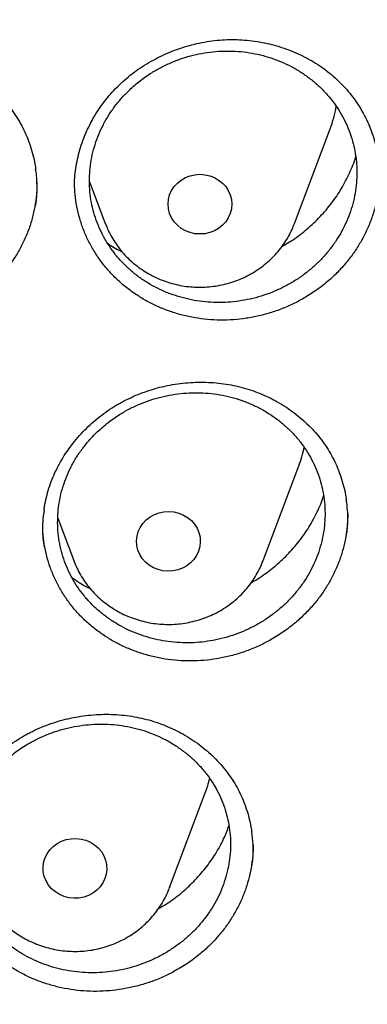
# Model space of a CAD drawing. Header units: millimetres. Extents: x 8 to 1233, y 12 to 1462.
# Tile 63 of 131: x 476.04 to 480.4, y 1267.69 to 1280.06. Entities that reach past the tile are written whole.
import ezdxf

# ---------------------------------------------------------------- set-up
doc = ezdxf.new("R2010")
doc.units = ezdxf.units.MM

msp = doc.modelspace()

# ---------------------------------------------------------------- linework, layer by layer
at = {"color": 7, "linetype": 'Continuous', "lineweight": 30}
for p, q in [((479.488, 1277.502), (479.935, 1278.691)), ((476.916, 1278.023), (477.112, 1277.502)), ((479.093, 1273.266), (479.54, 1274.455)), ((476.516, 1273.801), (476.717, 1273.266)), ((477.92, 1269.159), (478.367, 1270.348)), ((477.92, 1269.159), (477.916, 1269.149))]:
    msp.add_line(p, q, dxfattribs=at)
at = {"color": 7, "linetype": 'Continuous', "lineweight": 30, "flags": 128}
for points in [[(478.7, 1277.744), (478.695, 1277.685), (478.68, 1277.628), (478.656, 1277.573), (478.624, 1277.523), (478.583, 1277.478), (478.535, 1277.44), (478.482, 1277.409), (478.424, 1277.387), (478.363, 1277.373), (478.3, 1277.369), (478.237, 1277.373), (478.176, 1277.387), (478.118, 1277.409), (478.065, 1277.44), (478.017, 1277.478), (477.976, 1277.523), (477.944, 1277.573), (477.92, 1277.628), (477.905, 1277.685), (477.9, 1277.744), (477.905, 1277.803), (477.92, 1277.86), (477.944, 1277.914), (477.976, 1277.964), (478.017, 1278.009), (478.065, 1278.047), (478.118, 1278.078), (478.176, 1278.101), (478.237, 1278.114), (478.3, 1278.119), (478.363, 1278.114), (478.424, 1278.101), (478.482, 1278.078), (478.535, 1278.047), (478.583, 1278.009), (478.624, 1277.964), (478.656, 1277.914), (478.68, 1277.86), (478.695, 1277.803), (478.7, 1277.744)], [(478.299, 1273.443), (478.283, 1273.386), (478.258, 1273.332), (478.224, 1273.282), (478.183, 1273.238), (478.134, 1273.201), (478.08, 1273.171), (478.022, 1273.149), (477.961, 1273.136), (477.898, 1273.133), (477.835, 1273.138), (477.775, 1273.153), (477.717, 1273.177), (477.664, 1273.208), (477.617, 1273.247), (477.577, 1273.293), (477.545, 1273.343), (477.522, 1273.398), (477.509, 1273.456), (477.505, 1273.515), (477.511, 1273.573), (477.527, 1273.63), (477.552, 1273.684), (477.585, 1273.734), (477.627, 1273.778), (477.676, 1273.815), (477.73, 1273.845), (477.788, 1273.867), (477.849, 1273.88), (477.912, 1273.883), (477.974, 1273.878), (478.035, 1273.863), (478.093, 1273.839), (478.146, 1273.808), (478.193, 1273.769), (478.233, 1273.723), (478.264, 1273.672), (478.287, 1273.618), (478.301, 1273.56), (478.305, 1273.501), (478.299, 1273.443)], [(477.108, 1269.272), (477.082, 1269.219), (477.047, 1269.17), (477.005, 1269.126), (476.956, 1269.09), (476.901, 1269.061), (476.842, 1269.04), (476.781, 1269.028), (476.718, 1269.026), (476.656, 1269.032), (476.595, 1269.048), (476.538, 1269.073), (476.486, 1269.105), (476.439, 1269.145), (476.4, 1269.191), (476.369, 1269.242), (476.347, 1269.297), (476.335, 1269.355), (476.332, 1269.414), (476.339, 1269.472), (476.356, 1269.529), (476.382, 1269.583), (476.417, 1269.632), (476.459, 1269.675), (476.508, 1269.712), (476.563, 1269.741), (476.622, 1269.762), (476.683, 1269.773), (476.746, 1269.776), (476.808, 1269.769), (476.869, 1269.753), (476.926, 1269.729), (476.978, 1269.697), (477.024, 1269.657), (477.064, 1269.611), (477.094, 1269.559), (477.116, 1269.504), (477.129, 1269.447), (477.132, 1269.388), (477.125, 1269.329), (477.108, 1269.272)]]:
    msp.add_lwpolyline(points, dxfattribs=at)
at = {"color": 7, "linetype": 'Continuous', "lineweight": 30}
for centre, radius, start, end in [((478.488, 1279.235), 1.546, 339.3682, 350.1555), ((478.092, 1275), 1.548, 339.3701, 348.5168), ((476.917, 1270.893), 1.549, 339.3726, 346.5357)]:
    msp.add_arc(centre, radius, start, end, dxfattribs=at)
for points, knots in [([(417.449, 1280.838), (417.446, 1280.803), (417.442, 1280.732), (417.435, 1280.615), (417.429, 1280.49), (417.421, 1280.359), (417.412, 1280.218), (417.405, 1280.067), (417.396, 1279.888), (417.387, 1279.679), (417.379, 1279.439), (417.372, 1279.15), (417.367, 1278.808), (417.366, 1278.409), (417.37, 1277.982), (417.383, 1277.493), (417.406, 1276.951), (417.442, 1276.366), (417.489, 1275.778), (417.547, 1275.193), (417.617, 1274.61), (417.711, 1273.929), (417.837, 1273.152), (418.004, 1272.282), (418.156, 1271.593), (418.279, 1271.082), (418.364, 1270.747), (418.452, 1270.418), (418.539, 1270.103), (418.623, 1269.811), (418.701, 1269.546), (418.775, 1269.307), (418.842, 1269.095), (418.902, 1268.908), (418.955, 1268.748), (419, 1268.613), (419.036, 1268.505), (419.067, 1268.416), (419.096, 1268.33), (419.131, 1268.231), (419.173, 1268.112), (419.227, 1267.962), (419.293, 1267.778), (419.375, 1267.559), (419.469, 1267.311), (419.578, 1267.034), (419.699, 1266.733), (419.829, 1266.419), (420.043, 1265.92), (420.345, 1265.253), (420.733, 1264.458), (421.119, 1263.718), (421.5, 1263.031), (421.892, 1262.362), (422.333, 1261.648), (422.831, 1260.888), (423.393, 1260.084), (423.98, 1259.296), (424.516, 1258.618), (424.997, 1258.039), (425.419, 1257.551), (425.864, 1257.056), (426.333, 1256.555), (426.792, 1256.085), (427.237, 1255.646), (427.665, 1255.238), (428.111, 1254.829), (428.572, 1254.42), (428.987, 1254.066), (429.341, 1253.773), (429.623, 1253.544), (429.887, 1253.335), (430.131, 1253.145), (430.356, 1252.973), (430.568, 1252.813), (430.765, 1252.667), (430.945, 1252.536), (431.081, 1252.438), (431.177, 1252.369), (431.235, 1252.328), (431.285, 1252.292), (431.341, 1252.253), (431.417, 1252.199), (431.517, 1252.13), (431.639, 1252.045), (431.785, 1251.945), (431.952, 1251.831), (432.232, 1251.644), (432.62, 1251.391), (433.116, 1251.079), (433.626, 1250.769), (434.149, 1250.464), (434.686, 1250.162), (435.271, 1249.848), (435.906, 1249.522), (436.592, 1249.187), (437.291, 1248.865), (438.063, 1248.529), (438.902, 1248.189), (439.807, 1247.849), (440.706, 1247.539), (441.599, 1247.257), (442.485, 1247.002), (443.362, 1246.773), (444.234, 1246.567), (445.148, 1246.375), (446.108, 1246.199), (447.115, 1246.042), (448.127, 1245.913), (449.142, 1245.812), (450.16, 1245.739), (451.179, 1245.694), (452.2, 1245.677), (453.22, 1245.688), (454.24, 1245.728), (455.258, 1245.796), (456.274, 1245.891), (457.287, 1246.015), (458.298, 1246.166), (459.301, 1246.345), (460.295, 1246.55), (461.281, 1246.782), (462.264, 1247.042), (463.173, 1247.31), (464.009, 1247.579), (464.779, 1247.845), (465.553, 1248.134), (466.339, 1248.447), (467.137, 1248.788), (467.945, 1249.156), (468.757, 1249.552), (469.573, 1249.975), (470.234, 1250.34), (470.737, 1250.631), (471.075, 1250.831), (471.393, 1251.024), (471.688, 1251.207), (471.96, 1251.38), (472.211, 1251.541), (472.439, 1251.692), (472.647, 1251.831), (472.831, 1251.956), (472.992, 1252.066), (473.13, 1252.162), (473.249, 1252.246), (473.344, 1252.313), (473.426, 1252.372), (473.508, 1252.43), (473.604, 1252.499), (473.726, 1252.588), (473.876, 1252.698), (474.053, 1252.829), (474.248, 1252.976), (474.453, 1253.133), (474.664, 1253.297), (474.942, 1253.516), (475.288, 1253.795), (475.705, 1254.143), (476.137, 1254.516), (476.583, 1254.914), (477.042, 1255.339), (477.465, 1255.746), (477.85, 1256.129), (478.19, 1256.477), (478.52, 1256.825), (478.835, 1257.167), (479.134, 1257.499), (479.431, 1257.84), (479.726, 1258.187), (480.017, 1258.539), (480.287, 1258.875), (480.539, 1259.197), (480.773, 1259.504), (480.99, 1259.795), (481.189, 1260.067), (481.376, 1260.329), (481.562, 1260.594), (481.757, 1260.879), (481.965, 1261.189), (482.184, 1261.524), (482.414, 1261.887), (482.654, 1262.276), (482.903, 1262.693), (483.139, 1263.104), (483.362, 1263.505), (483.571, 1263.892), (483.781, 1264.294), (483.984, 1264.698), (484.192, 1265.127), (484.399, 1265.57), (484.602, 1266.024), (484.784, 1266.45), (484.948, 1266.848), (485.094, 1267.216), (485.224, 1267.555), (485.32, 1267.815), (485.387, 1268), (485.428, 1268.114), (485.462, 1268.21), (485.488, 1268.287), (485.51, 1268.348), (485.531, 1268.41), (485.557, 1268.486), (485.592, 1268.587), (485.633, 1268.712), (485.691, 1268.885), (485.761, 1269.104), (485.844, 1269.367), (485.929, 1269.647), (486.016, 1269.943), (486.108, 1270.269), (486.204, 1270.625), (486.304, 1271.013), (486.403, 1271.422), (486.501, 1271.851), (486.597, 1272.302), (486.69, 1272.773), (486.78, 1273.263), (486.874, 1273.838), (486.967, 1274.483), (487.052, 1275.186), (487.119, 1275.866), (487.169, 1276.523), (487.204, 1277.158), (487.226, 1277.768), (487.234, 1278.284), (487.234, 1278.709), (487.23, 1279.05), (487.222, 1279.377), (487.213, 1279.685), (487.201, 1279.968), (487.189, 1280.223), (487.177, 1280.45), (487.164, 1280.652), (487.155, 1280.779), (487.151, 1280.838)], [0, 0, 0, 0, 0.000951, 0.00193, 0.003036, 0.004253, 0.00557, 0.006974, 0.008466, 0.010552, 0.012788, 0.015174, 0.018604, 0.022304, 0.026272, 0.03051, 0.035893, 0.041374, 0.046842, 0.052297, 0.05774, 0.063171, 0.071403, 0.079606, 0.08778, 0.090983, 0.094182, 0.097376, 0.100428, 0.103231, 0.105785, 0.10809, 0.110147, 0.111955, 0.113514, 0.114824, 0.115886, 0.11666, 0.117435, 0.118394, 0.119556, 0.120935, 0.1228, 0.124954, 0.127398, 0.13013, 0.133153, 0.136345, 0.139516, 0.148103, 0.156499, 0.163834, 0.171017, 0.178053, 0.185051, 0.193961, 0.202877, 0.211797, 0.220722, 0.226386, 0.232222, 0.238233, 0.244421, 0.250785, 0.255992, 0.261311, 0.266742, 0.272285, 0.27791, 0.281398, 0.284646, 0.287656, 0.290428, 0.29296, 0.295254, 0.297539, 0.299525, 0.301212, 0.30203, 0.302668, 0.303133, 0.303663, 0.304513, 0.305603, 0.306931, 0.308499, 0.310306, 0.312352, 0.317473, 0.322688, 0.327986, 0.333366, 0.338829, 0.344373, 0.351014, 0.357768, 0.364616, 0.371408, 0.380055, 0.388561, 0.396927, 0.405153, 0.413239, 0.421184, 0.429005, 0.436806, 0.445722, 0.454637, 0.463552, 0.472466, 0.481381, 0.490295, 0.499209, 0.508124, 0.517038, 0.525953, 0.534867, 0.543782, 0.552713, 0.561687, 0.570523, 0.5794, 0.588317, 0.597276, 0.604345, 0.611477, 0.618749, 0.626162, 0.633856, 0.641696, 0.649684, 0.657818, 0.6661, 0.66977, 0.673275, 0.676573, 0.679664, 0.682548, 0.68518, 0.687612, 0.689845, 0.691879, 0.693551, 0.69506, 0.69637, 0.697452, 0.698185, 0.699064, 0.700127, 0.701374, 0.703099, 0.705086, 0.707304, 0.709618, 0.712011, 0.714483, 0.719094, 0.723957, 0.729073, 0.73444, 0.74006, 0.745932, 0.750271, 0.754723, 0.759079, 0.763274, 0.767308, 0.77118, 0.775537, 0.779669, 0.783577, 0.787261, 0.790789, 0.794084, 0.797145, 0.799974, 0.80285, 0.805987, 0.809384, 0.813035, 0.816945, 0.821115, 0.825545, 0.830235, 0.834102, 0.838129, 0.842317, 0.846532, 0.850561, 0.855429, 0.859991, 0.864249, 0.8682, 0.871847, 0.875187, 0.878223, 0.879511, 0.880626, 0.881559, 0.88231, 0.882879, 0.883358, 0.884118, 0.885104, 0.886317, 0.887757, 0.890141, 0.892692, 0.895393, 0.898241, 0.901239, 0.90476, 0.908466, 0.912357, 0.916434, 0.920696, 0.925143, 0.929775, 0.934543, 0.941328, 0.94789, 0.954228, 0.960343, 0.966236, 0.971905, 0.977351, 0.980594, 0.983753, 0.986827, 0.989704, 0.992312, 0.994612, 0.996657, 0.99845, 1, 1, 1, 1]), ([(476.726, 1277.956), (476.726, 1277.976), (476.727, 1278.034), (476.734, 1278.132), (476.751, 1278.25), (476.776, 1278.368), (476.81, 1278.485), (476.852, 1278.6), (476.903, 1278.713), (476.961, 1278.823), (477.026, 1278.93), (477.099, 1279.031), (477.178, 1279.128), (477.263, 1279.219), (477.354, 1279.304), (477.45, 1279.383), (477.552, 1279.457), (477.66, 1279.524), (477.773, 1279.586), (477.891, 1279.641), (478.012, 1279.689), (478.136, 1279.73), (478.262, 1279.762), (478.389, 1279.787), (478.515, 1279.803), (478.641, 1279.812), (478.767, 1279.812), (478.892, 1279.804), (479.017, 1279.788), (479.142, 1279.765), (479.265, 1279.733), (479.386, 1279.694), (479.503, 1279.647), (479.617, 1279.593), (479.726, 1279.532), (479.829, 1279.465), (479.927, 1279.391), (480.018, 1279.312), (480.103, 1279.227), (480.181, 1279.137), (480.253, 1279.041), (480.319, 1278.94), (480.377, 1278.835), (480.427, 1278.725), (480.47, 1278.613), (480.504, 1278.497), (480.527, 1278.397), (480.536, 1278.334), (480.539, 1278.311)], [0, 0, 0, 0, 0.010866, 0.032757, 0.054757, 0.07691, 0.099193, 0.121573, 0.14401, 0.166457, 0.188853, 0.211153, 0.233317, 0.255312, 0.277111, 0.298782, 0.320624, 0.342708, 0.364987, 0.387404, 0.40989, 0.432366, 0.454744, 0.476962, 0.498963, 0.520709, 0.542254, 0.564034, 0.586012, 0.608169, 0.630464, 0.652853, 0.675285, 0.697703, 0.720055, 0.742305, 0.764428, 0.786414, 0.808279, 0.830284, 0.852442, 0.874734, 0.897134, 0.919608, 0.94212, 0.964621, 0.987071, 1, 1, 1, 1]), ([(472.427, 1277.845), (472.427, 1277.865), (472.428, 1277.924), (472.435, 1278.022), (472.452, 1278.139), (472.478, 1278.257), (472.512, 1278.374), (472.554, 1278.489), (472.604, 1278.601), (472.662, 1278.711), (472.728, 1278.817), (472.8, 1278.919), (472.88, 1279.015), (472.965, 1279.105), (473.056, 1279.19), (473.152, 1279.268), (473.254, 1279.341), (473.362, 1279.408), (473.475, 1279.469), (473.593, 1279.523), (473.714, 1279.571), (473.839, 1279.61), (473.964, 1279.642), (474.091, 1279.666), (474.218, 1279.682), (474.344, 1279.689), (474.469, 1279.689), (474.595, 1279.68), (474.72, 1279.664), (474.845, 1279.639), (474.968, 1279.607), (475.089, 1279.567), (475.206, 1279.519), (475.32, 1279.465), (475.429, 1279.403), (475.532, 1279.335), (475.63, 1279.261), (475.72, 1279.181), (475.805, 1279.096), (475.883, 1279.005), (475.955, 1278.909), (476.021, 1278.807), (476.079, 1278.702), (476.129, 1278.592), (476.172, 1278.479), (476.206, 1278.364), (476.229, 1278.264), (476.237, 1278.202), (476.24, 1278.18)], [0, 0, 0, 0, 0.010874, 0.032789, 0.054814, 0.076992, 0.099301, 0.121707, 0.144169, 0.166639, 0.189056, 0.211376, 0.233557, 0.255568, 0.277382, 0.299075, 0.320939, 0.343043, 0.36534, 0.387772, 0.41027, 0.432754, 0.455139, 0.477359, 0.499361, 0.521106, 0.542672, 0.56445, 0.586437, 0.6086, 0.630901, 0.653293, 0.675727, 0.698143, 0.720491, 0.742734, 0.764849, 0.786826, 0.808685, 0.830699, 0.852866, 0.875167, 0.897575, 0.920057, 0.942577, 0.965086, 0.987545, 1, 1, 1, 1]), ([(477.419, 1279.18), (477.386, 1279.148), (477.321, 1279.083), (477.234, 1278.977), (477.155, 1278.863), (477.087, 1278.743), (477.03, 1278.62), (476.983, 1278.494), (476.948, 1278.363), (476.925, 1278.23), (476.914, 1278.098), (476.914, 1277.965), (476.926, 1277.832), (476.951, 1277.701), (476.987, 1277.574), (477.034, 1277.45), (477.092, 1277.33), (477.162, 1277.215), (477.241, 1277.108), (477.329, 1277.007), (477.427, 1276.913), (477.533, 1276.828), (477.646, 1276.752), (477.766, 1276.686), (477.893, 1276.629), (478.025, 1276.583), (478.159, 1276.547), (478.297, 1276.523), (478.438, 1276.509), (478.58, 1276.507), (478.721, 1276.516), (478.861, 1276.536), (479, 1276.567), (479.137, 1276.609), (479.268, 1276.661), (479.395, 1276.724), (479.517, 1276.796), (479.632, 1276.878), (479.739, 1276.968), (479.838, 1277.066), (479.929, 1277.172), (480.01, 1277.284), (480.08, 1277.401), (480.14, 1277.523), (480.19, 1277.65), (480.228, 1277.781), (480.254, 1277.912), (480.268, 1278.044), (480.271, 1278.178), (480.261, 1278.311), (480.24, 1278.442), (480.207, 1278.57), (480.162, 1278.695), (480.106, 1278.817), (480.04, 1278.932), (479.964, 1279.041), (479.877, 1279.144), (479.781, 1279.24), (479.677, 1279.326), (479.566, 1279.405), (479.447, 1279.474), (479.322, 1279.533), (479.192, 1279.582), (479.059, 1279.62), (478.921, 1279.648), (478.78, 1279.664), (478.639, 1279.669), (478.498, 1279.663), (478.357, 1279.646), (478.217, 1279.617), (478.081, 1279.578), (477.948, 1279.528), (477.819, 1279.468), (477.685, 1279.391), (477.549, 1279.297), (477.462, 1279.22), (477.419, 1279.18)], [0, 0, 0, 0, 0.013227, 0.026453, 0.040064, 0.053675, 0.066901, 0.080128, 0.093739, 0.10735, 0.120572, 0.133793, 0.147399, 0.161005, 0.174224, 0.187444, 0.201047, 0.214651, 0.227874, 0.241096, 0.254703, 0.26831, 0.281539, 0.294769, 0.308383, 0.321996, 0.335234, 0.348471, 0.362093, 0.375715, 0.388957, 0.4022, 0.415827, 0.429454, 0.442697, 0.455939, 0.469567, 0.483194, 0.496432, 0.50967, 0.523293, 0.536916, 0.550146, 0.563376, 0.576991, 0.590606, 0.603829, 0.617052, 0.63066, 0.644267, 0.657487, 0.670707, 0.68431, 0.697914, 0.711135, 0.724356, 0.737961, 0.751566, 0.764794, 0.778021, 0.791632, 0.805243, 0.818479, 0.831714, 0.845333, 0.858952, 0.872194, 0.885435, 0.899061, 0.912687, 0.92593, 0.939173, 0.952801, 0.966429, 0.983121, 1, 1, 1, 1]), ([(479.329, 1277.212), (479.376, 1277.24), (479.488, 1277.305), (479.649, 1277.431), (479.812, 1277.585), (479.955, 1277.754), (480.079, 1277.937), (480.178, 1278.132), (480.236, 1278.267), (480.254, 1278.337), (480.255, 1278.339)], [0, 0, 0, 0, 0.1081166, 0.2560705, 0.404106, 0.5526132, 0.7006492, 0.848783, 0.9973889, 1, 1, 1, 1]), ([(476.239, 1277.725), (476.241, 1277.739), (476.255, 1277.815), (476.257, 1277.956), (476.255, 1278.096), (476.241, 1278.17), (476.239, 1278.183)], [0, 0, 0, 0, 0.090625, 0.502608, 0.914596, 1, 1, 1, 1]), ([(480.554, 1278.147), (480.554, 1278.115), (480.554, 1278.031), (480.539, 1277.898), (480.511, 1277.748), (480.468, 1277.601), (480.413, 1277.456), (480.345, 1277.315), (480.265, 1277.181), (480.174, 1277.054), (480.072, 1276.933), (479.949, 1276.81), (479.806, 1276.69), (479.694, 1276.618), (479.637, 1276.582)], [0, 0, 0, 0, 0.052695, 0.136234, 0.21741, 0.298586, 0.382121, 0.465655, 0.546796, 0.627939, 0.711431, 0.794923, 0.896899, 1, 1, 1, 1]), ([(476.255, 1278.018), (476.255, 1277.979), (476.254, 1277.89), (476.237, 1277.75), (476.207, 1277.601), (476.164, 1277.455), (476.107, 1277.31), (476.037, 1277.171), (475.956, 1277.038), (475.864, 1276.912), (475.76, 1276.793), (475.636, 1276.672), (475.492, 1276.554), (475.379, 1276.484), (475.322, 1276.448)], [0, 0, 0, 0, 0.061755, 0.144525, 0.224963, 0.305401, 0.388176, 0.470951, 0.55135, 0.63175, 0.714479, 0.797208, 0.89805, 1, 1, 1, 1]), ([(479.637, 1276.582), (479.591, 1276.555), (479.499, 1276.502), (479.352, 1276.437), (479.198, 1276.381), (479.041, 1276.338), (478.882, 1276.308), (478.721, 1276.29), (478.558, 1276.285), (478.396, 1276.293), (478.237, 1276.314), (478.081, 1276.347), (477.927, 1276.394), (477.779, 1276.452), (477.639, 1276.521), (477.505, 1276.602), (477.379, 1276.693), (477.261, 1276.795), (477.154, 1276.905), (477.058, 1277.023), (476.972, 1277.151), (476.898, 1277.285), (476.837, 1277.423), (476.789, 1277.566), (476.754, 1277.714), (476.732, 1277.86), (476.728, 1277.956), (476.727, 1278.001)], [0, 0, 0, 0, 0.039639, 0.079279, 0.120065, 0.160851, 0.200538, 0.240227, 0.281075, 0.321923, 0.361546, 0.401169, 0.441949, 0.482729, 0.522259, 0.561789, 0.602465, 0.643141, 0.682728, 0.722315, 0.763057, 0.803799, 0.843314, 0.882829, 0.923493, 0.964157, 1, 1, 1, 1]), ([(477.113, 1277.502), (477.121, 1277.482), (477.14, 1277.43), (477.18, 1277.351), (477.232, 1277.264), (477.291, 1277.181), (477.358, 1277.104), (477.431, 1277.032), (477.51, 1276.966), (477.594, 1276.906), (477.683, 1276.853), (477.777, 1276.808), (477.874, 1276.77), (477.974, 1276.74), (478.077, 1276.718), (478.181, 1276.704), (478.286, 1276.699), (478.391, 1276.702), (478.496, 1276.714), (478.599, 1276.734), (478.701, 1276.762), (478.799, 1276.798), (478.894, 1276.842), (478.985, 1276.893), (479.072, 1276.952), (479.153, 1277.017), (479.227, 1277.088), (479.296, 1277.166), (479.357, 1277.248), (479.411, 1277.335), (479.455, 1277.42), (479.477, 1277.476), (479.487, 1277.501)], [0, 0, 0, 0, 0.021096, 0.05462, 0.088184, 0.121798, 0.155468, 0.189201, 0.222998, 0.256861, 0.290789, 0.324779, 0.358827, 0.392928, 0.427076, 0.461264, 0.495487, 0.529735, 0.564, 0.598272, 0.632543, 0.666803, 0.701043, 0.735253, 0.769426, 0.803551, 0.837621, 0.87163, 0.905572, 0.939444, 0.973245, 1, 1, 1, 1]), ([(477.141, 1277.253), (477.146, 1277.25), (477.202, 1277.207), (477.266, 1277.175), (477.325, 1277.145)], [0, 0, 0, 0, 0.079076, 1, 1, 1, 1]), ([(477.299, 1275.246), (477.317, 1275.256), (477.373, 1275.286), (477.468, 1275.331), (477.585, 1275.379), (477.706, 1275.419), (477.83, 1275.452), (477.957, 1275.478), (478.085, 1275.496), (478.214, 1275.507), (478.343, 1275.509), (478.471, 1275.503), (478.598, 1275.489), (478.722, 1275.468), (478.843, 1275.439), (478.961, 1275.402), (479.076, 1275.358), (479.189, 1275.306), (479.298, 1275.247), (479.404, 1275.18), (479.504, 1275.107), (479.599, 1275.028), (479.688, 1274.943), (479.769, 1274.854), (479.843, 1274.76), (479.909, 1274.662), (479.967, 1274.561), (480.017, 1274.456), (480.061, 1274.346), (480.096, 1274.232), (480.122, 1274.125), (480.133, 1274.054), (480.137, 1274.023)], [0, 0, 0, 0, 0.016872, 0.050309, 0.083921, 0.117788, 0.151875, 0.186137, 0.220512, 0.254934, 0.289306, 0.323558, 0.357627, 0.391463, 0.425019, 0.458405, 0.492102, 0.526199, 0.560621, 0.595275, 0.630057, 0.66485, 0.699517, 0.73396, 0.7681, 0.801876, 0.835373, 0.869213, 0.903384, 0.937838, 0.972511, 1, 1, 1, 1]), ([(477.015, 1274.886), (476.982, 1274.853), (476.918, 1274.789), (476.831, 1274.682), (476.752, 1274.569), (476.685, 1274.45), (476.628, 1274.327), (476.582, 1274.201), (476.547, 1274.071), (476.525, 1273.939), (476.514, 1273.807), (476.515, 1273.675), (476.528, 1273.543), (476.553, 1273.413), (476.589, 1273.287), (476.636, 1273.164), (476.695, 1273.045), (476.765, 1272.931), (476.844, 1272.825), (476.933, 1272.725), (477.032, 1272.632), (477.139, 1272.548), (477.252, 1272.473), (477.372, 1272.407), (477.499, 1272.351), (477.631, 1272.306), (477.766, 1272.271), (477.903, 1272.247), (478.044, 1272.234), (478.187, 1272.232), (478.328, 1272.242), (478.467, 1272.262), (478.607, 1272.294), (478.743, 1272.337), (478.874, 1272.389), (479.001, 1272.452), (479.123, 1272.525), (479.238, 1272.607), (479.344, 1272.696), (479.443, 1272.794), (479.533, 1272.899), (479.614, 1273.012), (479.684, 1273.128), (479.743, 1273.25), (479.792, 1273.376), (479.83, 1273.506), (479.855, 1273.636), (479.869, 1273.768), (479.871, 1273.901), (479.861, 1274.033), (479.839, 1274.163), (479.806, 1274.29), (479.761, 1274.415), (479.704, 1274.535), (479.638, 1274.649), (479.561, 1274.757), (479.474, 1274.86), (479.378, 1274.955), (479.274, 1275.04), (479.162, 1275.117), (479.043, 1275.186), (478.917, 1275.245), (478.787, 1275.292), (478.654, 1275.33), (478.515, 1275.357), (478.374, 1275.372), (478.234, 1275.377), (478.093, 1275.37), (477.951, 1275.352), (477.811, 1275.323), (477.675, 1275.283), (477.543, 1275.234), (477.414, 1275.173), (477.281, 1275.096), (477.145, 1275.003), (477.058, 1274.925), (477.015, 1274.886)], [0, 0, 0, 0, 0.0132232, 0.0264463, 0.0400536, 0.0536608, 0.066884, 0.0801072, 0.0937148, 0.1073224, 0.1205422, 0.133762, 0.1473659, 0.1609697, 0.1741904, 0.1874111, 0.2010155, 0.21462, 0.2278462, 0.2410724, 0.2546823, 0.2682923, 0.2815263, 0.2947603, 0.3083783, 0.3219964, 0.335237, 0.3484776, 0.3621027, 0.3757279, 0.3889711, 0.4022143, 0.4158424, 0.4294705, 0.4427111, 0.4559517, 0.4695773, 0.483203, 0.4964369, 0.5096709, 0.5232897, 0.5369086, 0.5501348, 0.5633609, 0.5769717, 0.5905824, 0.6038031, 0.6170237, 0.6306285, 0.6442333, 0.6574532, 0.670673, 0.6842767, 0.6978804, 0.7111045, 0.7243285, 0.7379364, 0.7515442, 0.7647757, 0.7780072, 0.7916227, 0.8052381, 0.818477, 0.8317159, 0.8453391, 0.8589623, 0.8722053, 0.8854482, 0.8990759, 0.9127037, 0.9259456, 0.9391876, 0.9528146, 0.9664415, 0.9831273, 1, 1, 1, 1]), ([(476.344, 1273.902), (476.346, 1273.917), (476.353, 1273.971), (476.373, 1274.063), (476.404, 1274.177), (476.445, 1274.29), (476.493, 1274.4), (476.55, 1274.508), (476.614, 1274.613), (476.686, 1274.715), (476.766, 1274.813), (476.851, 1274.906), (476.944, 1274.994), (477.041, 1275.076), (477.144, 1275.151), (477.23, 1275.207), (477.283, 1275.237), (477.299, 1275.246)], [0, 0, 0, 0, 0.027335, 0.099619, 0.171063, 0.242116, 0.313757, 0.385983, 0.458694, 0.531764, 0.605045, 0.678371, 0.75154, 0.824413, 0.896871, 0.968834, 1, 1, 1, 1]), ([(420.062, 1274.36), (420.064, 1274.346), (420.086, 1274.167), (420.138, 1273.824), (420.218, 1273.333), (420.308, 1272.842), (420.405, 1272.353), (420.512, 1271.866), (420.626, 1271.381), (420.749, 1270.897), (420.881, 1270.415), (421.02, 1269.935), (421.169, 1269.457), (421.325, 1268.982), (421.49, 1268.509), (421.662, 1268.039), (421.843, 1267.572), (422.032, 1267.107), (422.229, 1266.645), (422.435, 1266.187), (422.648, 1265.731), (422.868, 1265.279), (423.097, 1264.83), (423.334, 1264.385), (423.578, 1263.944), (423.83, 1263.506), (424.089, 1263.072), (424.356, 1262.643), (424.63, 1262.217), (424.912, 1261.796), (425.201, 1261.379), (425.497, 1260.966), (425.801, 1260.559), (426.111, 1260.155), (426.428, 1259.757), (426.753, 1259.363), (427.084, 1258.975), (427.421, 1258.592), (427.766, 1258.213), (428.116, 1257.841), (428.474, 1257.473), (428.837, 1257.111), (429.207, 1256.755), (429.583, 1256.405), (429.965, 1256.06), (430.353, 1255.721), (430.747, 1255.388), (431.147, 1255.061), (431.552, 1254.741), (431.962, 1254.426), (432.379, 1254.118), (432.8, 1253.816), (433.227, 1253.521), (433.658, 1253.233), (434.095, 1252.951), (434.536, 1252.675), (434.983, 1252.407), (435.433, 1252.145), (435.889, 1251.891), (436.348, 1251.643), (436.812, 1251.402), (437.28, 1251.169), (437.752, 1250.942), (438.228, 1250.723), (438.708, 1250.512), (439.191, 1250.307), (439.677, 1250.11), (440.168, 1249.921), (440.661, 1249.739), (441.157, 1249.565), (441.657, 1249.398), (442.159, 1249.239), (442.664, 1249.088), (443.171, 1248.944), (443.681, 1248.808), (444.193, 1248.68), (444.707, 1248.56), (445.224, 1248.448), (445.742, 1248.343), (446.262, 1248.247), (446.784, 1248.159), (447.307, 1248.078), (447.831, 1248.006), (448.357, 1247.941), (448.883, 1247.885), (449.411, 1247.837), (449.939, 1247.797), (450.468, 1247.765), (450.997, 1247.741), (451.527, 1247.725), (452.057, 1247.717), (452.587, 1247.717), (453.117, 1247.726), (453.647, 1247.742), (454.176, 1247.767), (454.705, 1247.8), (455.233, 1247.841), (455.76, 1247.889), (456.287, 1247.946), (456.812, 1248.012), (457.337, 1248.085), (457.86, 1248.166), (458.381, 1248.255), (458.901, 1248.352), (459.419, 1248.457), (459.935, 1248.57), (460.449, 1248.691), (460.961, 1248.819), (461.471, 1248.956), (461.978, 1249.1), (462.483, 1249.252), (462.985, 1249.412), (463.484, 1249.579), (463.98, 1249.754), (464.473, 1249.937), (464.963, 1250.127), (465.449, 1250.324), (465.932, 1250.529), (466.412, 1250.741), (466.887, 1250.961), (467.359, 1251.188), (467.827, 1251.422), (468.29, 1251.663), (468.749, 1251.911), (469.204, 1252.167), (469.655, 1252.429), (470.101, 1252.698), (470.542, 1252.974), (470.978, 1253.256), (471.409, 1253.546), (471.835, 1253.841), (472.256, 1254.144), (472.672, 1254.452), (473.082, 1254.767), (473.487, 1255.088), (473.886, 1255.416), (474.279, 1255.749), (474.667, 1256.088), (475.048, 1256.434), (475.424, 1256.785), (475.793, 1257.141), (476.156, 1257.504), (476.513, 1257.872), (476.863, 1258.245), (477.207, 1258.624), (477.544, 1259.007), (477.875, 1259.396), (478.198, 1259.79), (478.515, 1260.189), (478.825, 1260.593), (479.128, 1261.001), (479.423, 1261.414), (479.712, 1261.831), (479.993, 1262.253), (480.267, 1262.679), (480.533, 1263.109), (480.792, 1263.543), (481.043, 1263.981), (481.286, 1264.423), (481.522, 1264.868), (481.75, 1265.317), (481.971, 1265.77), (482.183, 1266.225), (482.387, 1266.684), (482.584, 1267.146), (482.772, 1267.611), (482.952, 1268.079), (483.125, 1268.549), (483.288, 1269.022), (483.444, 1269.498), (483.592, 1269.976), (483.731, 1270.456), (483.861, 1270.938), (483.984, 1271.422), (484.098, 1271.907), (484.203, 1272.395), (484.3, 1272.884), (484.389, 1273.374), (484.468, 1273.866), (484.526, 1274.255), (484.554, 1274.48), (484.561, 1274.54)], [0, 0, 0, 0, 0.000487, 0.006121, 0.011754, 0.017387, 0.023021, 0.028654, 0.034288, 0.039922, 0.045555, 0.051189, 0.056822, 0.062456, 0.06809, 0.073724, 0.079357, 0.084991, 0.090625, 0.096259, 0.101893, 0.107527, 0.113161, 0.118796, 0.12443, 0.130064, 0.135698, 0.141333, 0.146967, 0.152602, 0.158236, 0.163871, 0.169506, 0.17514, 0.180775, 0.18641, 0.192045, 0.19768, 0.203315, 0.20895, 0.214585, 0.22022, 0.225855, 0.23149, 0.237126, 0.242761, 0.248397, 0.254032, 0.259668, 0.265303, 0.270939, 0.276574, 0.28221, 0.287846, 0.293482, 0.299117, 0.304753, 0.310389, 0.316025, 0.321661, 0.327297, 0.332933, 0.338569, 0.344205, 0.349841, 0.355478, 0.361114, 0.36675, 0.372386, 0.378023, 0.383659, 0.389295, 0.394932, 0.400568, 0.406204, 0.411841, 0.417477, 0.423114, 0.42875, 0.434387, 0.440023, 0.44566, 0.451296, 0.456933, 0.462569, 0.468206, 0.473842, 0.479479, 0.485115, 0.490752, 0.496388, 0.502025, 0.507662, 0.513298, 0.518935, 0.524571, 0.530208, 0.535845, 0.541481, 0.547118, 0.552754, 0.558391, 0.564027, 0.569664, 0.5753, 0.580937, 0.586573, 0.59221, 0.597846, 0.603483, 0.609119, 0.614756, 0.620392, 0.626028, 0.631665, 0.637301, 0.642937, 0.648574, 0.65421, 0.659846, 0.665482, 0.671118, 0.676754, 0.682391, 0.688027, 0.693663, 0.699299, 0.704935, 0.710571, 0.716206, 0.721842, 0.727478, 0.733114, 0.73875, 0.744385, 0.750021, 0.755656, 0.761292, 0.766927, 0.772563, 0.778198, 0.783834, 0.789469, 0.795104, 0.800739, 0.806374, 0.812009, 0.817644, 0.823279, 0.828914, 0.834549, 0.840184, 0.845819, 0.851453, 0.857088, 0.862722, 0.868357, 0.873991, 0.879626, 0.88526, 0.890894, 0.896529, 0.902163, 0.907797, 0.913431, 0.919065, 0.924699, 0.930333, 0.935967, 0.9416, 0.947234, 0.952868, 0.958502, 0.964135, 0.969769, 0.975403, 0.981036, 0.98667, 0.992303, 0.997937, 1, 1, 1, 1]), ([(478.946, 1272.991), (478.982, 1273.012), (479.083, 1273.07), (479.235, 1273.186), (479.399, 1273.337), (479.545, 1273.504), (479.671, 1273.684), (479.772, 1273.876), (479.832, 1274.009), (479.851, 1274.078), (479.851, 1274.079)], [0, 0, 0, 0, 0.084501, 0.236639, 0.388874, 0.541595, 0.693832, 0.846161, 0.998976, 1, 1, 1, 1]), ([(480.136, 1273.561), (480.143, 1273.607), (480.158, 1273.719), (480.158, 1273.876), (480.143, 1273.984), (480.137, 1274.026)], [0, 0, 0, 0, 0.294774, 0.724574, 1, 1, 1, 1]), ([(476.345, 1273.905), (476.338, 1273.853), (476.322, 1273.734), (476.324, 1273.575), (476.339, 1273.472), (476.345, 1273.434)], [0, 0, 0, 0, 0.331952, 0.756749, 1, 1, 1, 1]), ([(480.155, 1273.857), (480.154, 1273.809), (480.152, 1273.709), (480.131, 1273.56), (480.098, 1273.412), (480.052, 1273.266), (479.992, 1273.123), (479.92, 1272.985), (479.837, 1272.854), (479.742, 1272.73), (479.636, 1272.612), (479.51, 1272.493), (479.364, 1272.378), (479.251, 1272.309), (479.193, 1272.274)], [0, 0, 0, 0, 0.077351, 0.158821, 0.23796, 0.3171, 0.39854, 0.47998, 0.559063, 0.638146, 0.71952, 0.800895, 0.899906, 1, 1, 1, 1]), ([(479.193, 1272.274), (479.147, 1272.249), (479.053, 1272.198), (478.903, 1272.136), (478.748, 1272.085), (478.59, 1272.046), (478.43, 1272.02), (478.269, 1272.006), (478.106, 1272.005), (477.944, 1272.017), (477.786, 1272.042), (477.631, 1272.079), (477.48, 1272.129), (477.333, 1272.19), (477.195, 1272.263), (477.064, 1272.346), (476.94, 1272.44), (476.825, 1272.544), (476.722, 1272.657), (476.629, 1272.777), (476.547, 1272.905), (476.477, 1273.041), (476.42, 1273.18), (476.376, 1273.323), (476.345, 1273.471), (476.328, 1273.611), (476.327, 1273.7), (476.327, 1273.739)], [0, 0, 0, 0, 0.039895, 0.079792, 0.120847, 0.161902, 0.201762, 0.241623, 0.282648, 0.323673, 0.363481, 0.403289, 0.444258, 0.485228, 0.524953, 0.564678, 0.605555, 0.646432, 0.686224, 0.726016, 0.766969, 0.807921, 0.847643, 0.887364, 0.928242, 0.96912, 1, 1, 1, 1]), ([(476.718, 1273.266), (476.723, 1273.251), (476.74, 1273.205), (476.777, 1273.13), (476.828, 1273.042), (476.886, 1272.959), (476.951, 1272.88), (477.023, 1272.807), (477.101, 1272.74), (477.185, 1272.68), (477.273, 1272.626), (477.366, 1272.579), (477.463, 1272.54), (477.563, 1272.509), (477.665, 1272.485), (477.769, 1272.47), (477.874, 1272.464), (477.979, 1272.465), (478.084, 1272.475), (478.187, 1272.494), (478.289, 1272.521), (478.388, 1272.555), (478.484, 1272.598), (478.576, 1272.648), (478.663, 1272.706), (478.745, 1272.77), (478.821, 1272.84), (478.89, 1272.917), (478.953, 1272.998), (479.008, 1273.085), (479.055, 1273.173), (479.08, 1273.234), (479.092, 1273.264)], [0, 0, 0, 0, 0.015707, 0.049243, 0.0828182, 0.1164418, 0.1501212, 0.1838619, 0.217667, 0.2515378, 0.2854737, 0.3194722, 0.3535295, 0.3876409, 0.4218005, 0.4560017, 0.4902377, 0.5245009, 0.5587829, 0.5930734, 0.6273637, 0.6616448, 0.6959076, 0.7301426, 0.7643407, 0.7984929, 0.8325914, 0.8666291, 0.9006008, 0.934503, 0.9683348, 1, 1, 1, 1]), ([(476.69, 1273.06), (476.706, 1273.048), (476.779, 1272.992), (476.859, 1272.944), (476.925, 1272.914), (476.925, 1272.914)], [0, 0, 0, 0, 0.221698, 0.996567, 1, 1, 1, 1]), ([(476.142, 1271.093), (476.161, 1271.103), (476.216, 1271.131), (476.312, 1271.175), (476.431, 1271.22), (476.552, 1271.258), (476.677, 1271.289), (476.804, 1271.312), (476.933, 1271.328), (477.062, 1271.336), (477.191, 1271.336), (477.319, 1271.328), (477.445, 1271.312), (477.568, 1271.288), (477.688, 1271.257), (477.805, 1271.219), (477.92, 1271.173), (478.031, 1271.119), (478.139, 1271.058), (478.243, 1270.99), (478.343, 1270.916), (478.436, 1270.835), (478.523, 1270.75), (478.602, 1270.659), (478.674, 1270.565), (478.738, 1270.467), (478.794, 1270.365), (478.842, 1270.259), (478.884, 1270.149), (478.916, 1270.036), (478.939, 1269.938), (478.947, 1269.877), (478.949, 1269.856)], [0, 0, 0, 0, 0.017018, 0.050723, 0.084605, 0.118745, 0.153108, 0.187649, 0.222307, 0.257012, 0.291671, 0.326209, 0.360563, 0.394683, 0.428521, 0.46219, 0.496173, 0.530563, 0.565283, 0.60024, 0.63533, 0.670436, 0.705419, 0.740181, 0.77464, 0.808737, 0.842553, 0.876713, 0.911211, 0.945997, 0.981001, 1, 1, 1, 1]), ([(475.824, 1270.723), (475.792, 1270.69), (475.727, 1270.626), (475.641, 1270.52), (475.563, 1270.407), (475.495, 1270.288), (475.439, 1270.166), (475.394, 1270.041), (475.36, 1269.911), (475.337, 1269.78), (475.327, 1269.649), (475.328, 1269.518), (475.342, 1269.387), (475.367, 1269.257), (475.404, 1269.132), (475.452, 1269.01), (475.511, 1268.892), (475.582, 1268.779), (475.661, 1268.673), (475.751, 1268.575), (475.849, 1268.482), (475.957, 1268.399), (476.07, 1268.325), (476.191, 1268.26), (476.318, 1268.205), (476.45, 1268.16), (476.585, 1268.126), (476.723, 1268.102), (476.864, 1268.09), (477.007, 1268.088), (477.148, 1268.098), (477.288, 1268.119), (477.427, 1268.151), (477.563, 1268.194), (477.694, 1268.247), (477.82, 1268.309), (477.942, 1268.382), (478.057, 1268.464), (478.163, 1268.553), (478.261, 1268.65), (478.351, 1268.756), (478.431, 1268.867), (478.501, 1268.983), (478.56, 1269.104), (478.608, 1269.23), (478.645, 1269.359), (478.67, 1269.489), (478.684, 1269.62), (478.685, 1269.752), (478.675, 1269.884), (478.652, 1270.012), (478.619, 1270.139), (478.573, 1270.262), (478.516, 1270.382), (478.449, 1270.495), (478.372, 1270.603), (478.284, 1270.704), (478.188, 1270.798), (478.083, 1270.883), (477.971, 1270.959), (477.852, 1271.027), (477.726, 1271.085), (477.596, 1271.132), (477.462, 1271.169), (477.323, 1271.195), (477.182, 1271.21), (477.041, 1271.214), (476.9, 1271.207), (476.759, 1271.189), (476.619, 1271.16), (476.483, 1271.12), (476.351, 1271.07), (476.222, 1271.009), (476.089, 1270.933), (475.954, 1270.839), (475.867, 1270.762), (475.824, 1270.723)], [0, 0, 0, 0, 0.013221, 0.026442, 0.040046, 0.053651, 0.066872, 0.080093, 0.093698, 0.107303, 0.120522, 0.133742, 0.147345, 0.160949, 0.174172, 0.187395, 0.201002, 0.214609, 0.227839, 0.241069, 0.254684, 0.268298, 0.281536, 0.294773, 0.308396, 0.322018, 0.33526, 0.348503, 0.36213, 0.375758, 0.389, 0.402243, 0.41587, 0.429497, 0.442735, 0.455972, 0.469595, 0.483217, 0.496447, 0.509677, 0.523291, 0.536906, 0.550128, 0.563351, 0.576958, 0.590565, 0.603785, 0.617005, 0.630608, 0.644212, 0.657433, 0.670655, 0.68426, 0.697865, 0.711093, 0.724321, 0.737933, 0.751544, 0.76478, 0.778015, 0.791635, 0.805255, 0.818497, 0.831738, 0.845364, 0.858991, 0.872234, 0.885477, 0.899105, 0.912733, 0.925972, 0.939212, 0.952836, 0.966461, 0.983137, 1, 1, 1, 1]), ([(475.155, 1269.737), (475.159, 1269.763), (475.168, 1269.829), (475.192, 1269.932), (475.226, 1270.045), (475.268, 1270.156), (475.319, 1270.265), (475.378, 1270.371), (475.444, 1270.475), (475.518, 1270.575), (475.599, 1270.671), (475.687, 1270.762), (475.78, 1270.848), (475.879, 1270.927), (475.983, 1271), (476.072, 1271.055), (476.125, 1271.084), (476.142, 1271.093)], [0, 0, 0, 0, 0.0484, 0.119105, 0.188981, 0.258432, 0.32845, 0.399035, 0.470091, 0.541493, 0.613099, 0.684745, 0.756237, 0.827437, 0.898231, 0.968538, 1, 1, 1, 1]), ([(477.78, 1268.896), (477.814, 1268.915), (477.912, 1268.971), (478.062, 1269.084), (478.226, 1269.234), (478.372, 1269.4), (478.497, 1269.579), (478.597, 1269.758), (478.643, 1269.88), (478.664, 1269.935)], [0, 0, 0, 0, 0.08086, 0.238337, 0.395917, 0.554, 0.71158, 0.86924, 1, 1, 1, 1]), ([(478.949, 1269.403), (478.954, 1269.437), (478.969, 1269.536), (478.971, 1269.689), (478.956, 1269.807), (478.95, 1269.86)], [0, 0, 0, 0, 0.217976, 0.653748, 1, 1, 1, 1]), ([(478.967, 1269.695), (478.967, 1269.686), (478.969, 1269.627), (478.96, 1269.516), (478.937, 1269.366), (478.901, 1269.219), (478.852, 1269.075), (478.789, 1268.934), (478.714, 1268.798), (478.628, 1268.669), (478.531, 1268.547), (478.423, 1268.431), (478.294, 1268.316), (478.146, 1268.203), (478.031, 1268.137), (477.973, 1268.103)], [0, 0, 0, 0, 0.013837, 0.093857, 0.173876, 0.25159, 0.329306, 0.409281, 0.489256, 0.566888, 0.644521, 0.724404, 0.804287, 0.901609, 1, 1, 1, 1]), ([(477.973, 1268.103), (477.926, 1268.079), (477.831, 1268.031), (477.681, 1267.972), (477.525, 1267.924), (477.365, 1267.888), (477.205, 1267.865), (477.044, 1267.854), (476.881, 1267.856), (476.72, 1267.871), (476.563, 1267.899), (476.409, 1267.938), (476.258, 1267.99), (476.113, 1268.054), (475.976, 1268.129), (475.847, 1268.214), (475.725, 1268.31), (475.613, 1268.415), (475.511, 1268.529), (475.421, 1268.65), (475.341, 1268.78), (475.274, 1268.915), (475.22, 1269.055), (475.179, 1269.198), (475.151, 1269.346), (475.137, 1269.474), (475.138, 1269.552), (475.138, 1269.579)], [0, 0, 0, 0, 0.04021, 0.080421, 0.121798, 0.163174, 0.203387, 0.243601, 0.284989, 0.326377, 0.366544, 0.406712, 0.448051, 0.48939, 0.529488, 0.569587, 0.610848, 0.652108, 0.692287, 0.732465, 0.773815, 0.815165, 0.855277, 0.895389, 0.936669, 0.977949, 1, 1, 1, 1]), ([(475.545, 1269.159), (475.549, 1269.149), (475.563, 1269.107), (475.597, 1269.037), (475.646, 1268.948), (475.704, 1268.864), (475.768, 1268.785), (475.839, 1268.711), (475.916, 1268.643), (475.999, 1268.581), (476.086, 1268.526), (476.178, 1268.479), (476.275, 1268.438), (476.374, 1268.406), (476.476, 1268.381), (476.58, 1268.365), (476.684, 1268.357), (476.79, 1268.357), (476.895, 1268.366), (476.999, 1268.383), (477.101, 1268.409), (477.2, 1268.442), (477.296, 1268.484), (477.389, 1268.533), (477.477, 1268.589), (477.559, 1268.652), (477.636, 1268.722), (477.707, 1268.797), (477.771, 1268.878), (477.827, 1268.964), (477.876, 1269.054), (477.903, 1269.117), (477.916, 1269.148)], [0, 0, 0, 0, 0.010447, 0.04408, 0.077751, 0.11147, 0.145243, 0.179077, 0.212976, 0.24694, 0.280969, 0.315062, 0.349215, 0.383423, 0.41768, 0.45198, 0.486315, 0.52068, 0.555065, 0.589459, 0.623855, 0.658243, 0.692614, 0.726959, 0.761268, 0.795532, 0.829744, 0.863895, 0.897982, 0.931998, 0.965945, 1, 1, 1, 1])]:
    msp.add_open_spline(points, degree=3, knots=knots, dxfattribs=at)

doc.saveas('drawing.dxf')
